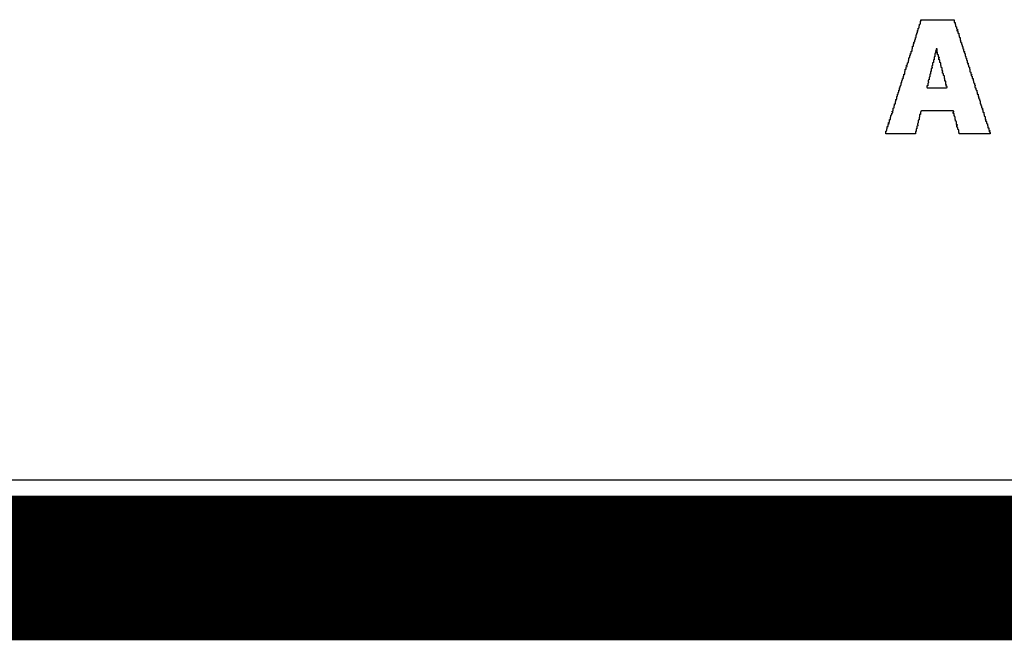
# Model space of a CAD drawing. Header units: millimetres. Extents: x -0.08 to 3.17, y -0.08 to 4.88.
# Tile 5 of 256: x 0.49 to 1.06, y -0.08 to 0.28. Entities that reach past the tile are written whole.
import ezdxf

# ---------------------------------------------------------------- set-up
doc = ezdxf.new("R2010")
doc.units = ezdxf.units.MM
doc.header["$MEASUREMENT"] = 0
for name, color, linetype in [('BottomLayer', 5, 'Continuous'), ('Mechanical3', 76, 'Continuous'), ('Mechanical4', 56, 'Continuous'), ('MidLayer1', 16, 'Continuous'), ('MidLayer2', 76, 'Continuous'), ('TopLayer', 1, 'Continuous'), ('TopOverlay', 2, 'Continuous')]:
    doc.layers.add(name, color=color, linetype=linetype)

msp = doc.modelspace()

# ---------------------------------------------------------------- linework, layer by layer
at = {"layer": 'BottomLayer'}
msp.add_line((1.52438, 0.01405), (0.09843, 0.01405), dxfattribs=at)
at = {"layer": 'Mechanical3', "const_width": 0.07874}
msp.add_lwpolyline([(0.099, -0.03937), (1.53543, -0.03937)], dxfattribs=at)
at = {"layer": 'Mechanical4', "const_width": 0.01}
msp.add_lwpolyline([(0.09843, 0), (2.97244, 0)], dxfattribs=at)
at = {"layer": 'MidLayer1'}
msp.add_line((1.52438, 0.01405), (0.09843, 0.01405), dxfattribs=at)
at = {"layer": 'MidLayer2'}
msp.add_line((1.5357, 0.01405), (0.09843, 0.01405), dxfattribs=at)
at = {"layer": 'TopLayer'}
msp.add_line((1.52438, 0.01405), (0.09843, 0.01405), dxfattribs=at)
at = {"layer": 'TopOverlay'}
for p, q in [((1.01275, 0.27821), (1.01275, 0.27977)), ((1.01275, 0.27977), (1.01301, 0.27977)), ((1.01301, 0.28029), (1.01301, 0.28055)), ((1.01301, 0.28055), (1.03225, 0.28055)), ((1.01327, 0.28029), (1.01301, 0.28029)), ((1.01301, 0.27977), (1.01301, 0.28003)), ((1.01301, 0.28003), (1.01327, 0.28003)), ((1.01327, 0.28003), (1.01327, 0.28029)), ((1.03225, 0.28055), (1.03225, 0.27899)), ((1.01093, 0.27379), (1.01093, 0.27431)), ((1.01093, 0.27431), (1.01119, 0.27431)), ((1.01119, 0.27379), (1.01093, 0.27379)), ((1.01119, 0.27431), (1.01119, 0.27457)), ((1.01119, 0.27457), (1.01145, 0.27457)), ((1.01119, 0.27353), (1.01119, 0.27379)), ((1.01145, 0.27457), (1.01145, 0.27561)), ((1.01145, 0.27561), (1.01171, 0.27561)), ((1.01171, 0.27561), (1.01171, 0.27587)), ((1.01171, 0.27587), (1.01197, 0.27587)), ((1.01197, 0.27587), (1.01197, 0.27691)), ((1.01197, 0.27691), (1.01223, 0.27691)), ((1.01223, 0.27691), (1.01223, 0.27795)), ((1.01223, 0.27795), (1.01249, 0.27795)), ((1.01249, 0.27795), (1.01249, 0.27821)), ((1.01249, 0.27821), (1.01275, 0.27821)), ((1.03225, 0.27899), (1.03277, 0.27899)), ((1.03277, 0.27899), (1.03277, 0.27769)), ((1.03277, 0.27769), (1.03303, 0.27769)), ((1.03303, 0.27769), (1.03303, 0.27665)), ((1.03303, 0.27665), (1.03329, 0.27665)), ((1.03329, 0.27665), (1.03329, 0.27639)), ((1.03329, 0.27639), (1.03355, 0.27639)), ((1.03355, 0.27639), (1.03355, 0.27535)), ((1.03355, 0.27535), (1.03381, 0.27535)), ((1.03381, 0.27535), (1.03381, 0.27509)), ((1.03381, 0.27509), (1.03407, 0.27509)), ((1.03407, 0.27457), (1.03381, 0.27457)), ((1.03381, 0.27457), (1.03381, 0.27405)), ((1.03381, 0.27405), (1.03433, 0.27405)), ((1.03407, 0.27509), (1.03407, 0.27457)), ((1.03433, 0.27405), (1.03433, 0.27275)), ((1.00937, 0.2678), (1.00937, 0.26884)), ((1.00937, 0.26884), (1.00963, 0.26884)), ((1.00963, 0.26884), (1.00963, 0.2691)), ((1.00963, 0.2691), (1.00989, 0.2691)), ((1.00989, 0.2691), (1.00989, 0.27015)), ((1.00989, 0.27015), (1.01015, 0.27015)), ((1.01015, 0.27015), (1.01015, 0.27171)), ((1.01015, 0.27171), (1.01041, 0.27171)), ((1.01041, 0.27171), (1.01041, 0.27197)), ((1.01041, 0.27197), (1.01067, 0.27197)), ((1.01067, 0.27197), (1.01067, 0.27301)), ((1.01067, 0.27301), (1.01093, 0.27301)), ((1.01093, 0.27301), (1.01093, 0.27353)), ((1.01093, 0.27353), (1.01119, 0.27353)), ((1.03433, 0.27275), (1.03485, 0.27275)), ((1.03485, 0.27275), (1.03485, 0.27145)), ((1.03485, 0.27145), (1.03511, 0.27145)), ((1.03511, 0.27145), (1.03511, 0.27041)), ((1.03511, 0.27041), (1.03537, 0.27041)), ((1.03537, 0.27041), (1.03537, 0.27015)), ((1.03537, 0.27015), (1.03563, 0.27015)), ((1.03563, 0.27015), (1.03563, 0.26858)), ((1.03563, 0.26858), (1.03589, 0.26858)), ((1.03589, 0.26858), (1.03589, 0.26832)), ((1.03589, 0.26832), (1.03615, 0.26832)), ((1.03615, 0.26806), (1.03589, 0.26806)), ((1.03589, 0.26806), (1.03589, 0.26754)), ((1.03615, 0.26832), (1.03615, 0.26806)), ((1.00729, 0.26104), (1.00729, 0.26234)), ((1.00729, 0.26234), (1.00781, 0.26234)), ((1.00781, 0.26234), (1.00781, 0.26364)), ((1.00781, 0.26364), (1.00807, 0.26364)), ((1.00807, 0.26364), (1.00807, 0.2652)), ((1.00807, 0.2652), (1.00859, 0.2652)), ((1.00859, 0.2652), (1.00859, 0.2665)), ((1.00859, 0.2665), (1.00885, 0.2665)), ((1.00885, 0.26702), (1.00885, 0.26754)), ((1.00885, 0.26754), (1.00911, 0.26754)), ((1.00911, 0.26702), (1.00885, 0.26702)), ((1.00885, 0.2665), (1.00885, 0.26676)), ((1.00885, 0.26676), (1.00911, 0.26676)), ((1.00911, 0.26754), (1.00911, 0.2678)), ((1.00911, 0.2678), (1.00937, 0.2678)), ((1.00911, 0.26676), (1.00911, 0.26702)), ((1.02159, 0.2626), (1.02133, 0.2626)), ((1.02133, 0.2626), (1.02133, 0.26208)), ((1.02185, 0.26286), (1.02159, 0.26286)), ((1.02159, 0.26286), (1.02159, 0.2626)), ((1.02211, 0.26364), (1.02185, 0.26364)), ((1.02185, 0.26364), (1.02185, 0.26286)), ((1.02237, 0.26364), (1.02211, 0.26364)), ((1.02237, 0.26182), (1.02237, 0.26364)), ((1.03589, 0.26754), (1.03615, 0.26754)), ((1.03615, 0.26754), (1.03615, 0.26728)), ((1.03615, 0.26728), (1.03641, 0.26728)), ((1.03641, 0.26728), (1.03641, 0.26624)), ((1.03641, 0.26624), (1.03667, 0.26624)), ((1.03667, 0.26624), (1.03667, 0.26598)), ((1.03667, 0.26598), (1.03693, 0.26598)), ((1.03693, 0.26598), (1.03693, 0.26494)), ((1.03693, 0.26494), (1.03719, 0.26494)), ((1.03719, 0.26494), (1.03719, 0.26364)), ((1.03719, 0.26364), (1.03771, 0.26364)), ((1.03771, 0.26364), (1.03771, 0.26234)), ((1.03771, 0.26234), (1.03797, 0.26234)), ((1.03797, 0.26234), (1.03797, 0.26208)), ((1.00573, 0.25584), (1.00573, 0.25688)), ((1.00573, 0.25688), (1.00599, 0.25688)), ((1.00599, 0.25688), (1.00599, 0.25844)), ((1.00599, 0.25844), (1.00625, 0.25844)), ((1.00625, 0.25844), (1.00625, 0.2587)), ((1.00625, 0.2587), (1.00651, 0.2587)), ((1.00651, 0.2587), (1.00651, 0.25974)), ((1.00651, 0.25974), (1.00677, 0.25974)), ((1.00677, 0.26052), (1.00677, 0.26078)), ((1.00677, 0.26078), (1.00703, 0.26078)), ((1.00703, 0.26052), (1.00677, 0.26052)), ((1.00677, 0.25974), (1.00677, 0.26)), ((1.00677, 0.26), (1.00703, 0.26)), ((1.00703, 0.26078), (1.00703, 0.26104)), ((1.00703, 0.26104), (1.00729, 0.26104)), ((1.00703, 0.26), (1.00703, 0.26052)), ((1.02055, 0.2574), (1.02029, 0.2574)), ((1.02029, 0.2574), (1.02029, 0.25584)), ((1.02107, 0.25896), (1.02055, 0.25896)), ((1.02055, 0.25896), (1.02055, 0.2574)), ((1.02133, 0.26104), (1.02107, 0.26104)), ((1.02107, 0.26104), (1.02107, 0.25896)), ((1.02133, 0.26208), (1.02159, 0.26208)), ((1.02159, 0.26182), (1.02133, 0.26182)), ((1.02133, 0.26182), (1.02133, 0.26156)), ((1.02133, 0.26156), (1.02159, 0.26156)), ((1.02159, 0.2613), (1.02133, 0.2613)), ((1.02133, 0.2613), (1.02133, 0.26104)), ((1.02159, 0.26208), (1.02159, 0.26182)), ((1.02159, 0.26156), (1.02159, 0.2613)), ((1.02263, 0.26182), (1.02237, 0.26182)), ((1.02263, 0.26026), (1.02263, 0.26182)), ((1.02315, 0.26026), (1.02263, 0.26026)), ((1.02315, 0.25896), (1.02315, 0.26026)), ((1.02341, 0.25896), (1.02315, 0.25896)), ((1.02341, 0.2587), (1.02341, 0.25896)), ((1.02367, 0.2587), (1.02341, 0.2587)), ((1.02341, 0.2574), (1.02341, 0.25844)), ((1.02341, 0.25844), (1.02367, 0.25844)), ((1.02393, 0.2574), (1.02341, 0.2574)), ((1.02367, 0.25844), (1.02367, 0.2587)), ((1.02393, 0.25584), (1.02393, 0.2574)), ((1.03797, 0.26208), (1.03823, 0.26208)), ((1.03823, 0.26182), (1.03797, 0.26182)), ((1.03797, 0.26182), (1.03797, 0.2613)), ((1.03797, 0.2613), (1.03823, 0.2613)), ((1.03823, 0.26208), (1.03823, 0.26182)), ((1.03823, 0.2613), (1.03823, 0.26104)), ((1.03823, 0.26104), (1.03849, 0.26104)), ((1.03849, 0.26104), (1.03849, 0.25948)), ((1.03849, 0.25948), (1.03875, 0.25948)), ((1.03875, 0.25948), (1.03875, 0.25922)), ((1.03875, 0.25922), (1.03901, 0.25922)), ((1.03901, 0.25922), (1.03901, 0.25818)), ((1.03901, 0.25818), (1.03927, 0.25818)), ((1.03927, 0.25818), (1.03927, 0.25714)), ((1.03927, 0.25714), (1.03953, 0.25714)), ((1.03953, 0.25714), (1.03953, 0.25688)), ((1.03953, 0.25688), (1.03979, 0.25688)), ((1.03979, 0.25688), (1.03979, 0.25558)), ((1.00391, 0.25064), (1.00391, 0.25194)), ((1.00391, 0.25194), (1.00443, 0.25194)), ((1.00443, 0.25298), (1.00443, 0.25324)), ((1.00443, 0.25324), (1.00469, 0.25324)), ((1.00443, 0.25194), (1.00443, 0.25298)), ((1.00469, 0.25376), (1.00469, 0.25428)), ((1.00469, 0.25428), (1.00495, 0.25428)), ((1.00495, 0.25376), (1.00469, 0.25376)), ((1.00469, 0.25324), (1.00469, 0.2535)), ((1.00469, 0.2535), (1.00495, 0.2535)), ((1.00495, 0.25428), (1.00495, 0.25454)), ((1.00495, 0.25454), (1.00521, 0.25454)), ((1.00495, 0.2535), (1.00495, 0.25376)), ((1.00521, 0.25454), (1.00521, 0.25558)), ((1.00521, 0.25558), (1.00547, 0.25558)), ((1.00547, 0.25558), (1.00547, 0.25584)), ((1.00547, 0.25584), (1.00573, 0.25584)), ((1.01925, 0.2522), (1.01899, 0.2522)), ((1.01899, 0.2522), (1.01899, 0.25064)), ((1.01951, 0.25376), (1.01925, 0.25376)), ((1.01925, 0.25376), (1.01925, 0.25298)), ((1.01925, 0.25298), (1.01951, 0.25298)), ((1.01951, 0.25246), (1.01925, 0.25246)), ((1.01925, 0.25246), (1.01925, 0.2522)), ((1.01977, 0.25402), (1.01951, 0.25402)), ((1.01951, 0.25402), (1.01951, 0.25376)), ((1.01951, 0.25298), (1.01951, 0.25246)), ((1.02003, 0.25558), (1.01977, 0.25558)), ((1.01977, 0.25558), (1.01977, 0.25402)), ((1.02029, 0.25584), (1.02003, 0.25584)), ((1.02003, 0.25584), (1.02003, 0.25558)), ((1.02419, 0.25584), (1.02393, 0.25584)), ((1.02419, 0.25558), (1.02419, 0.25584)), ((1.02445, 0.25558), (1.02419, 0.25558)), ((1.02445, 0.25402), (1.02445, 0.25558)), ((1.02471, 0.25402), (1.02445, 0.25402)), ((1.02471, 0.25298), (1.02471, 0.25402)), ((1.02497, 0.25298), (1.02471, 0.25298)), ((1.02497, 0.25272), (1.02497, 0.25298)), ((1.02523, 0.25272), (1.02497, 0.25272)), ((1.02523, 0.25116), (1.02523, 0.25272)), ((1.02549, 0.25116), (1.02523, 0.25116)), ((1.02549, 0.2509), (1.02549, 0.25116)), ((1.02575, 0.2509), (1.02549, 0.2509)), ((1.02575, 0.25064), (1.02575, 0.2509)), ((1.03979, 0.25558), (1.04005, 0.25558)), ((1.04005, 0.25558), (1.04005, 0.25532)), ((1.04005, 0.25532), (1.04031, 0.25532)), ((1.04031, 0.25506), (1.04005, 0.25506)), ((1.04005, 0.25506), (1.04005, 0.25454)), ((1.04005, 0.25454), (1.04031, 0.25454)), ((1.04031, 0.25532), (1.04031, 0.25506)), ((1.04031, 0.25454), (1.04031, 0.25428)), ((1.04031, 0.25428), (1.04057, 0.25428)), ((1.04057, 0.25428), (1.04057, 0.25324)), ((1.04057, 0.25324), (1.04083, 0.25324)), ((1.04083, 0.25324), (1.04083, 0.25298)), ((1.04083, 0.25298), (1.04109, 0.25298)), ((1.04109, 0.25298), (1.04109, 0.25194)), ((1.04109, 0.25194), (1.04135, 0.25194)), ((1.04135, 0.25194), (1.04135, 0.25038)), ((1.00183, 0.24414), (1.00183, 0.24518)), ((1.00183, 0.24518), (1.00209, 0.24518)), ((1.00209, 0.24518), (1.00209, 0.24544)), ((1.00209, 0.24544), (1.00235, 0.24544)), ((1.00235, 0.24544), (1.00235, 0.24648)), ((1.00235, 0.24648), (1.00261, 0.24648)), ((1.00261, 0.247), (1.00261, 0.24752)), ((1.00261, 0.24752), (1.00287, 0.24752)), ((1.00287, 0.247), (1.00261, 0.247)), ((1.00261, 0.24648), (1.00261, 0.24674)), ((1.00261, 0.24674), (1.00287, 0.24674)), ((1.00287, 0.24752), (1.00287, 0.24778)), ((1.00287, 0.24778), (1.00313, 0.24778)), ((1.00287, 0.24674), (1.00287, 0.247)), ((1.00313, 0.24778), (1.00313, 0.24908)), ((1.00313, 0.24908), (1.00365, 0.24908)), ((1.00365, 0.24908), (1.00365, 0.25064)), ((1.00365, 0.25064), (1.00391, 0.25064)), ((1.01743, 0.24544), (1.01717, 0.24544)), ((1.01717, 0.24544), (1.01717, 0.24466)), ((1.01769, 0.2457), (1.01743, 0.2457)), ((1.01743, 0.2457), (1.01743, 0.24544)), ((1.01795, 0.24726), (1.01769, 0.24726)), ((1.01769, 0.24726), (1.01769, 0.2457)), ((1.01821, 0.24752), (1.01795, 0.24752)), ((1.01795, 0.24752), (1.01795, 0.24726)), ((1.01847, 0.24908), (1.01821, 0.24908)), ((1.01821, 0.24908), (1.01821, 0.24752)), ((1.01899, 0.25064), (1.01847, 0.25064)), ((1.01847, 0.25064), (1.01847, 0.24908)), ((1.02549, 0.2496), (1.02549, 0.25064)), ((1.02549, 0.25064), (1.02575, 0.25064)), ((1.02575, 0.2496), (1.02549, 0.2496)), ((1.02575, 0.24934), (1.02575, 0.2496)), ((1.02601, 0.24934), (1.02575, 0.24934)), ((1.02601, 0.2483), (1.02601, 0.24934)), ((1.02627, 0.2483), (1.02601, 0.2483)), ((1.02627, 0.24804), (1.02627, 0.2483)), ((1.02653, 0.24804), (1.02627, 0.24804)), ((1.02653, 0.24648), (1.02653, 0.24804)), ((1.02679, 0.24648), (1.02653, 0.24648)), ((1.02679, 0.24492), (1.02679, 0.24648)), ((1.04135, 0.25038), (1.04161, 0.25038)), ((1.04161, 0.25038), (1.04161, 0.25012)), ((1.04161, 0.25012), (1.04187, 0.25012)), ((1.04187, 0.25012), (1.04187, 0.24908)), ((1.04187, 0.24908), (1.04213, 0.24908)), ((1.04213, 0.24908), (1.04213, 0.24882)), ((1.04213, 0.24882), (1.04239, 0.24882)), ((1.04239, 0.24856), (1.04213, 0.24856)), ((1.04213, 0.24856), (1.04213, 0.24804)), ((1.04213, 0.24804), (1.04239, 0.24804)), ((1.04239, 0.24882), (1.04239, 0.24856)), ((1.04239, 0.24804), (1.04239, 0.24778)), ((1.04239, 0.24778), (1.04265, 0.24778)), ((1.04265, 0.24778), (1.04265, 0.24648)), ((1.04265, 0.24648), (1.04317, 0.24648)), ((1.04317, 0.24648), (1.04317, 0.24518)), ((1.04317, 0.24518), (1.04343, 0.24518)), ((1.04343, 0.24518), (1.04343, 0.24414)), ((1.00027, 0.23868), (1.00027, 0.23972)), ((1.00027, 0.23972), (1.00053, 0.23972)), ((1.00053, 0.2405), (1.00053, 0.24102)), ((1.00053, 0.24102), (1.00079, 0.24102)), ((1.00079, 0.2405), (1.00053, 0.2405)), ((1.00053, 0.23972), (1.00053, 0.24024)), ((1.00053, 0.24024), (1.00079, 0.24024)), ((1.00079, 0.24102), (1.00079, 0.24128)), ((1.00079, 0.24128), (1.00105, 0.24128)), ((1.00079, 0.24024), (1.00079, 0.2405)), ((1.00105, 0.24128), (1.00105, 0.24232)), ((1.00105, 0.24232), (1.00131, 0.24232)), ((1.00131, 0.24232), (1.00131, 0.24258)), ((1.00131, 0.24258), (1.00157, 0.24258)), ((1.00157, 0.24258), (1.00157, 0.24414)), ((1.00157, 0.24414), (1.00183, 0.24414)), ((1.01691, 0.24232), (1.01639, 0.24232)), ((1.01639, 0.24232), (1.01639, 0.24128)), ((1.01639, 0.24128), (1.01665, 0.24128)), ((1.01665, 0.24128), (1.01665, 0.24102)), ((1.01665, 0.24102), (1.02783, 0.24102)), ((1.01717, 0.24388), (1.01691, 0.24388)), ((1.01691, 0.24388), (1.01691, 0.24232)), ((1.01717, 0.24466), (1.01743, 0.24466)), ((1.01743, 0.24414), (1.01717, 0.24414)), ((1.01717, 0.24414), (1.01717, 0.24388)), ((1.01743, 0.24466), (1.01743, 0.24414)), ((1.02731, 0.24492), (1.02679, 0.24492)), ((1.02731, 0.2431), (1.02731, 0.24492)), ((1.02757, 0.2431), (1.02731, 0.2431)), ((1.02757, 0.24284), (1.02757, 0.2431)), ((1.02783, 0.24284), (1.02757, 0.24284)), ((1.02757, 0.24206), (1.02757, 0.24258)), ((1.02757, 0.24258), (1.02783, 0.24258)), ((1.02783, 0.24206), (1.02757, 0.24206)), ((1.02783, 0.24258), (1.02783, 0.24284)), ((1.02783, 0.2418), (1.02783, 0.24206)), ((1.02809, 0.2418), (1.02783, 0.2418)), ((1.02783, 0.24102), (1.02783, 0.24128)), ((1.02783, 0.24128), (1.02809, 0.24128)), ((1.02809, 0.24128), (1.02809, 0.2418)), ((1.04343, 0.24414), (1.04369, 0.24414)), ((1.04369, 0.24414), (1.04369, 0.24388)), ((1.04369, 0.24388), (1.04395, 0.24388)), ((1.04395, 0.24388), (1.04395, 0.24284)), ((1.04395, 0.24284), (1.04421, 0.24284)), ((1.04421, 0.24284), (1.04421, 0.24258)), ((1.04421, 0.24258), (1.04447, 0.24258)), ((1.04447, 0.24232), (1.04421, 0.24232)), ((1.04421, 0.24232), (1.04421, 0.24128)), ((1.04421, 0.24128), (1.04447, 0.24128)), ((1.04447, 0.24258), (1.04447, 0.24232)), ((1.04447, 0.24128), (1.04447, 0.24102)), ((1.04447, 0.24102), (1.04473, 0.24102)), ((1.04473, 0.24102), (1.04473, 0.23998)), ((1.04473, 0.23998), (1.04499, 0.23998)), ((1.04499, 0.23998), (1.04499, 0.23972)), ((1.04499, 0.23972), (1.04525, 0.23972)), ((1.04525, 0.23972), (1.04525, 0.23868)), ((0.99845, 0.23374), (0.99845, 0.23426)), ((0.99845, 0.23426), (0.99871, 0.23426)), ((0.99871, 0.23374), (0.99845, 0.23374)), ((0.99871, 0.23426), (0.99871, 0.23452)), ((0.99871, 0.23452), (0.99897, 0.23452)), ((0.99871, 0.23348), (0.99871, 0.23374)), ((0.99897, 0.23452), (0.99897, 0.23608)), ((0.99897, 0.23608), (0.99923, 0.23608)), ((0.99923, 0.23608), (0.99923, 0.23634)), ((0.99923, 0.23634), (0.99949, 0.23634)), ((0.99949, 0.23634), (0.99949, 0.23738)), ((0.99949, 0.23738), (0.99975, 0.23738)), ((0.99975, 0.23738), (0.99975, 0.23842)), ((0.99975, 0.23842), (1.00001, 0.23842)), ((1.00001, 0.23842), (1.00001, 0.23868)), ((1.00001, 0.23868), (1.00027, 0.23868)), ((1.04525, 0.23868), (1.04551, 0.23868)), ((1.04551, 0.23868), (1.04551, 0.23738)), ((1.04551, 0.23738), (1.04603, 0.23738)), ((1.04603, 0.23738), (1.04603, 0.23608)), ((1.04603, 0.23608), (1.04629, 0.23608)), ((1.04629, 0.23608), (1.04629, 0.23582)), ((1.04629, 0.23582), (1.04655, 0.23582)), ((1.04655, 0.23556), (1.04629, 0.23556)), ((1.04629, 0.23556), (1.04629, 0.23504)), ((1.04629, 0.23504), (1.04655, 0.23504)), ((1.04655, 0.23582), (1.04655, 0.23556)), ((1.04655, 0.23504), (1.04655, 0.23478)), ((1.04655, 0.23478), (1.04681, 0.23478)), ((1.04681, 0.23478), (1.04681, 0.23374)), ((1.04681, 0.23374), (1.04707, 0.23374)), ((1.04707, 0.23374), (1.04707, 0.23348)), ((0.99689, 0.22776), (0.99689, 0.22932)), ((0.99689, 0.22932), (0.99715, 0.22932)), ((0.99715, 0.22932), (0.99715, 0.22958)), ((0.99715, 0.22958), (0.99741, 0.22958)), ((0.99741, 0.22958), (0.99741, 0.23062)), ((0.99741, 0.23062), (0.99767, 0.23062)), ((0.99767, 0.23062), (0.99767, 0.23192)), ((0.99767, 0.23192), (0.99819, 0.23192)), ((0.99819, 0.23192), (0.99819, 0.23322)), ((0.99819, 0.23322), (0.99845, 0.23322)), ((0.99845, 0.23322), (0.99845, 0.23348)), ((0.99845, 0.23348), (0.99871, 0.23348)), ((1.04707, 0.23348), (1.04733, 0.23348)), ((1.04733, 0.23348), (1.04733, 0.23192)), ((1.04733, 0.23192), (1.04759, 0.23192)), ((1.04759, 0.23192), (1.04759, 0.23088)), ((1.04759, 0.23088), (1.04785, 0.23088)), ((1.04785, 0.23088), (1.04785, 0.23062)), ((1.04785, 0.23062), (1.04811, 0.23062)), ((1.04811, 0.23062), (1.04811, 0.22958)), ((1.04811, 0.22958), (1.04837, 0.22958)), ((1.04837, 0.22958), (1.04837, 0.22932)), ((1.04837, 0.22932), (1.04863, 0.22932)), ((1.04863, 0.2288), (1.04837, 0.2288)), ((1.04837, 0.2288), (1.04837, 0.22854)), ((1.04837, 0.22854), (1.04863, 0.22854)), ((1.04863, 0.22932), (1.04863, 0.2288)), ((1.04863, 0.22854), (1.04863, 0.22828)), ((1.04863, 0.22828), (1.04889, 0.22828)), ((1.04889, 0.22828), (1.04889, 0.22698)), ((0.9948, 0.22126), (0.9948, 0.22282)), ((0.9948, 0.22282), (0.99533, 0.22282)), ((0.99533, 0.22282), (0.99533, 0.22412)), ((0.99533, 0.22412), (0.99559, 0.22412)), ((0.99559, 0.22412), (0.99559, 0.22516)), ((0.99559, 0.22516), (0.99584, 0.22516)), ((0.99584, 0.22516), (0.99584, 0.22542)), ((0.99584, 0.22542), (0.99611, 0.22542)), ((0.99611, 0.22542), (0.99611, 0.22646)), ((0.99611, 0.22646), (0.99637, 0.22646)), ((0.99637, 0.22724), (0.99637, 0.2275)), ((0.99637, 0.2275), (0.99663, 0.2275)), ((0.99663, 0.22724), (0.99637, 0.22724)), ((0.99637, 0.22646), (0.99637, 0.22672)), ((0.99637, 0.22672), (0.99663, 0.22672)), ((0.99663, 0.2275), (0.99663, 0.22776)), ((0.99663, 0.22776), (0.99689, 0.22776)), ((0.99663, 0.22672), (0.99663, 0.22724)), ((1.01171, 0.2223), (1.01145, 0.2223)), ((1.01145, 0.2223), (1.01145, 0.22074)), ((1.01197, 0.22256), (1.01171, 0.22256)), ((1.01171, 0.22256), (1.01171, 0.2223)), ((1.01223, 0.22412), (1.01197, 0.22412)), ((1.01197, 0.22412), (1.01197, 0.22256)), ((1.01275, 0.22568), (1.01223, 0.22568)), ((1.01223, 0.22568), (1.01223, 0.22412)), ((1.01301, 0.22724), (1.01275, 0.22724)), ((1.01275, 0.22724), (1.01275, 0.22568)), ((1.01327, 0.2275), (1.01301, 0.2275)), ((1.01301, 0.2275), (1.01301, 0.22724)), ((1.03173, 0.22776), (1.01327, 0.22776)), ((1.01327, 0.22776), (1.01327, 0.2275)), ((1.03173, 0.2275), (1.03173, 0.22776)), ((1.03199, 0.2275), (1.03173, 0.2275)), ((1.03173, 0.2262), (1.03173, 0.22724)), ((1.03173, 0.22724), (1.03199, 0.22724)), ((1.03225, 0.2262), (1.03173, 0.2262)), ((1.03199, 0.22724), (1.03199, 0.2275)), ((1.03225, 0.22464), (1.03225, 0.2262)), ((1.03251, 0.22464), (1.03225, 0.22464)), ((1.03251, 0.22438), (1.03251, 0.22464)), ((1.03277, 0.22438), (1.03251, 0.22438)), ((1.03277, 0.22282), (1.03277, 0.22438)), ((1.03303, 0.22282), (1.03277, 0.22282)), ((1.03303, 0.22178), (1.03303, 0.22282)), ((1.04889, 0.22698), (1.04941, 0.22698)), ((1.04941, 0.22698), (1.04941, 0.22568)), ((1.04941, 0.22568), (1.04967, 0.22568)), ((1.04967, 0.22568), (1.04967, 0.22464)), ((1.04967, 0.22464), (1.04993, 0.22464)), ((1.04993, 0.22464), (1.04993, 0.22438)), ((1.04993, 0.22438), (1.05019, 0.22438)), ((1.05019, 0.22438), (1.05019, 0.22282)), ((1.05019, 0.22282), (1.05045, 0.22282)), ((1.05045, 0.22282), (1.05045, 0.22256)), ((1.05045, 0.22256), (1.05071, 0.22256)), ((1.05071, 0.2223), (1.05045, 0.2223)), ((1.05045, 0.2223), (1.05045, 0.22178)), ((1.05071, 0.22256), (1.05071, 0.2223)), ((0.99324, 0.21632), (0.99324, 0.21736)), ((0.99324, 0.21736), (0.9935, 0.21736)), ((0.9935, 0.21736), (0.9935, 0.21866)), ((0.9935, 0.21866), (0.99402, 0.21866)), ((0.99402, 0.21866), (0.99402, 0.21996)), ((0.99402, 0.21996), (0.99428, 0.21996)), ((0.99428, 0.22048), (0.99428, 0.221)), ((0.99428, 0.221), (0.99454, 0.221)), ((0.99454, 0.22048), (0.99428, 0.22048)), ((0.99428, 0.21996), (0.99428, 0.22022)), ((0.99428, 0.22022), (0.99454, 0.22022)), ((0.99454, 0.221), (0.99454, 0.22126)), ((0.99454, 0.22126), (0.9948, 0.22126)), ((0.99454, 0.22022), (0.99454, 0.22048)), ((1.01067, 0.21736), (1.01015, 0.21736)), ((1.01015, 0.21736), (1.01015, 0.2158)), ((1.01093, 0.21892), (1.01067, 0.21892)), ((1.01067, 0.21892), (1.01067, 0.21736)), ((1.01119, 0.22048), (1.01093, 0.22048)), ((1.01093, 0.22048), (1.01093, 0.2197)), ((1.01093, 0.2197), (1.01119, 0.2197)), ((1.01119, 0.21918), (1.01093, 0.21918)), ((1.01093, 0.21918), (1.01093, 0.21892)), ((1.01145, 0.22074), (1.01119, 0.22074)), ((1.01119, 0.22074), (1.01119, 0.22048)), ((1.01119, 0.2197), (1.01119, 0.21918)), ((1.03329, 0.22178), (1.03303, 0.22178)), ((1.03329, 0.22152), (1.03329, 0.22178)), ((1.03355, 0.22152), (1.03329, 0.22152)), ((1.03355, 0.21996), (1.03355, 0.22152)), ((1.03381, 0.21996), (1.03355, 0.21996)), ((1.03381, 0.2197), (1.03381, 0.21996)), ((1.03407, 0.2197), (1.03381, 0.2197)), ((1.03381, 0.2184), (1.03381, 0.21944)), ((1.03381, 0.21944), (1.03407, 0.21944)), ((1.03407, 0.2184), (1.03381, 0.2184)), ((1.03407, 0.21944), (1.03407, 0.2197)), ((1.03407, 0.21814), (1.03407, 0.2184)), ((1.03433, 0.21814), (1.03407, 0.21814)), ((1.03433, 0.2171), (1.03433, 0.21814)), ((1.03459, 0.2171), (1.03433, 0.2171)), ((1.03459, 0.21684), (1.03459, 0.2171)), ((1.03485, 0.21684), (1.03459, 0.21684)), ((1.03485, 0.21528), (1.03485, 0.21684)), ((1.05045, 0.22178), (1.05071, 0.22178)), ((1.05071, 0.22178), (1.05071, 0.22152)), ((1.05071, 0.22152), (1.05097, 0.22152)), ((1.05097, 0.22152), (1.05097, 0.22048)), ((1.05097, 0.22048), (1.05123, 0.22048)), ((1.05123, 0.22048), (1.05123, 0.22022)), ((1.05123, 0.22022), (1.05149, 0.22022)), ((1.05149, 0.22022), (1.05149, 0.21918)), ((1.05149, 0.21918), (1.05175, 0.21918)), ((1.05175, 0.21918), (1.05175, 0.21788)), ((1.05175, 0.21788), (1.05227, 0.21788)), ((1.05227, 0.21788), (1.05227, 0.21658)), ((0.99272, 0.2145), (0.99272, 0.21606)), ((0.99272, 0.21606), (0.99298, 0.21606)), ((1.00989, 0.2145), (0.99272, 0.2145)), ((0.99298, 0.21606), (0.99298, 0.21632)), ((0.99298, 0.21632), (0.99324, 0.21632)), ((1.01015, 0.2158), (1.00989, 0.2158)), ((1.00989, 0.2158), (1.00989, 0.2145)), ((1.03511, 0.21528), (1.03485, 0.21528)), ((1.03511, 0.2145), (1.03511, 0.21528)), ((1.05305, 0.2145), (1.03511, 0.2145)), ((1.05227, 0.21658), (1.05253, 0.21658)), ((1.05253, 0.21658), (1.05253, 0.21632)), ((1.05253, 0.21632), (1.05279, 0.21632)), ((1.05279, 0.21606), (1.05253, 0.21606)), ((1.05253, 0.21606), (1.05253, 0.21554)), ((1.05253, 0.21554), (1.05279, 0.21554)), ((1.05279, 0.21632), (1.05279, 0.21606)), ((1.05279, 0.21554), (1.05279, 0.21528)), ((1.05279, 0.21528), (1.05305, 0.21528)), ((1.05305, 0.21528), (1.05305, 0.2145))]:
    msp.add_line(p, q, dxfattribs=at)

doc.saveas('drawing.dxf')
